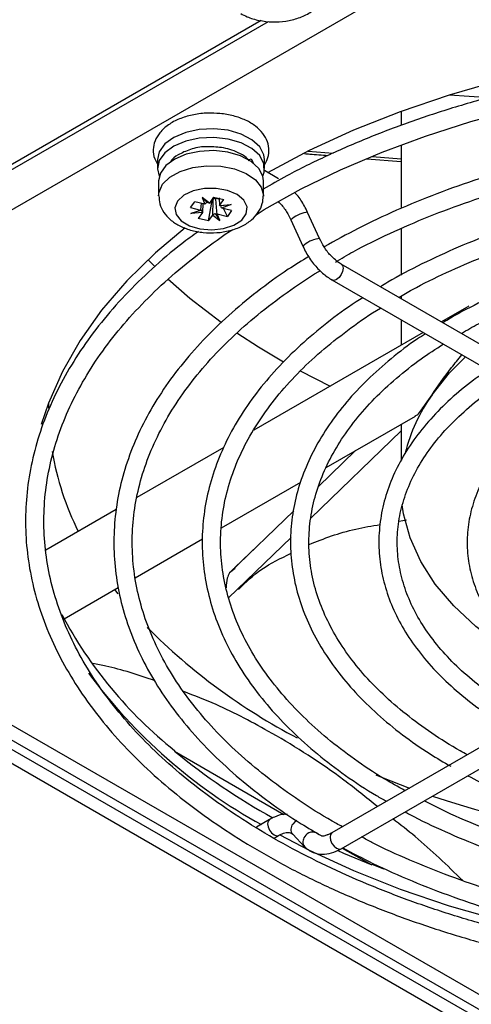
# Model space of a CAD drawing. Header units: millimetres. Extents: x 196 to 867, y -245 to 1107.
# Tile 3 of 79: x 763 to 777, y -228 to -198. Entities that reach past the tile are written whole.
import ezdxf

# ---------------------------------------------------------------- set-up
doc = ezdxf.new("R2010")
doc.units = ezdxf.units.MM

msp = doc.modelspace()

# ---------------------------------------------------------------- linework, layer by layer
at = {"color": 7, "linetype": 'Continuous', "lineweight": 25}
for p, q in [((824.309, -168.087), (749.332, -211.37)), ((749.267, -210.167), (771.049, -197.592)), ((770.816, -197.566), (749.275, -210.002)), ((777.842, -199.95), (776.629, -199.865)), ((775.135, -200.372), (775.135, -200.808)), ((772.273, -201.598), (773.043, -201.662)), ((775.135, -201.414), (775.135, -203.37)), ((767.622, -201.859), (767.622, -202.131)), ((770.418, -201.858), (770.479, -201.843)), ((770.587, -201.979), (770.546, -201.883)), ((770.922, -202.131), (770.922, -201.859)), ((774.076, -201.833), (775.135, -201.92)), ((774.242, -201.762), (775.135, -201.836)), ((771.358, -202.45), (770.918, -202.196)), ((767.655, -202.516), (767.655, -202.979)), ((770.889, -202.979), (770.889, -202.516)), ((768.637, -203.343), (768.769, -203.16)), ((769.082, -203.235), (768.769, -203.16)), ((769.22, -203.202), (769.003, -203.036)), ((769.003, -203.036), (769.082, -203.235)), ((769.149, -203.182), (769.003, -203.036)), ((769.194, -203.754), (769.305, -203.127)), ((769.219, -203.202), (769.22, -203.202)), ((769.35, -203.021), (769.22, -203.202)), ((769.278, -203.121), (769.305, -203.127)), ((769.344, -203.073), (769.305, -203.127)), ((769.309, -203.077), (769.344, -203.073)), ((769.35, -203.021), (769.667, -203.097)), ((769.415, -203.056), (769.446, -203.044)), ((769.509, -203.079), (769.415, -203.056)), ((769.509, -203.079), (769.521, -203.062)), ((769.526, -203.043), (769.536, -203.278)), ((769.537, -203.278), (769.667, -203.097)), ((768.637, -203.343), (768.951, -203.418)), ((768.651, -203.526), (768.951, -203.418)), ((768.975, -203.424), (768.651, -203.526)), ((769.007, -203.497), (768.651, -203.526)), ((769.007, -203.497), (768.877, -203.678)), ((768.951, -203.418), (768.952, -203.417)), ((768.952, -203.417), (768.973, -203.208)), ((769.008, -203.495), (769.007, -203.497)), ((769.019, -203.219), (769.008, -203.495)), ((769.082, -203.235), (769.084, -203.234)), ((769.536, -203.278), (769.537, -203.278)), ((769.537, -203.278), (769.893, -203.249)), ((769.569, -203.283), (769.893, -203.249)), ((769.594, -203.357), (769.592, -203.356)), ((769.893, -203.249), (769.594, -203.357)), ((769.907, -203.432), (769.594, -203.357)), ((769.776, -203.615), (769.655, -203.372)), ((769.907, -203.432), (769.776, -203.615)), ((772.623, -204.303), (772.253, -203.49)), ((769.194, -203.754), (768.877, -203.678)), ((769.194, -203.754), (769.325, -203.573)), ((769.325, -203.571), (769.325, -203.573)), ((769.325, -203.573), (769.541, -203.739)), ((769.396, -203.525), (769.541, -203.739)), ((769.462, -203.54), (769.46, -203.539)), ((769.541, -203.739), (769.462, -203.54)), ((769.462, -203.54), (769.776, -203.615)), ((771.737, -203.725), (772.108, -204.538)), ((775.135, -203.993), (775.135, -205.432)), ((767.329, -204.953), (767.525, -205.151)), ((786.578, -212.761), (773.286, -205.087)), ((773.003, -205.578), (786.295, -213.252)), ((775.135, -206.08), (775.135, -206.155)), ((777.23, -206.387), (776.384, -206.876)), ((775.135, -206.809), (775.135, -207.597)), ((775.817, -207.203), (770.594, -210.218)), ((772.018, -208.384), (772.952, -208.857)), ((764.259, -209.368), (764.257, -209.544)), ((772.82, -211.377), (775.581, -209.783)), ((775.135, -210.041), (775.135, -211.154)), ((775.135, -210.245), (772.356, -212.934)), ((769.662, -210.756), (766.982, -212.303)), ((773.732, -210.851), (772.582, -211.968)), ((769.594, -213.239), (772.041, -211.827)), ((766.348, -212.669), (764.177, -213.923)), ((771.822, -212.707), (769.843, -214.629)), ((775.074, -213.031), (775.306, -212.988)), ((771.74, -213.531), (769.813, -215.397)), ((766.926, -214.779), (769.013, -213.575)), ((770.716, -213.781), (769.998, -214.472)), ((770.016, -214.492), (769.843, -214.629)), ((786.295, -214.986), (773.003, -222.66)), ((755.236, -215.241), (789.448, -234.991)), ((755.92, -215.173), (790.132, -234.923)), ((764.736, -216.044), (766.409, -215.078)), ((766.295, -215.144), (766.397, -215.275)), ((754.635, -215.615), (783.391, -232.216)), ((755.012, -215.398), (783.768, -231.998)), ((773.286, -223.151), (786.578, -215.477)), ((768.148, -220.114), (768.148, -220.141)), ((768.148, -220.141), (771.521, -222.089)), ((771.075, -222.248), (770.674, -222.48)), ((773.006, -222.658), (773.003, -222.66)), ((771.215, -222.822), (771.358, -222.739)), ((771.791, -222.703), (772.161, -223.088)), ((773.323, -223.129), (774.231, -223.653)), ((774.231, -223.653), (774.231, -223.626)), ((774.231, -223.626), (774.594, -223.769))]:
    msp.add_line(p, q, dxfattribs=at)
at = {"color": 7, "linetype": 'Continuous', "lineweight": 25, "flags": 128}
for points in [[(805.711, -202.267), (804.425, -201.583), (803.059, -200.953), (801.618, -200.381), (800.111, -199.869), (798.545, -199.42), (796.927, -199.036), (795.267, -198.72), (793.572, -198.472), (791.85, -198.294), (790.112, -198.187), (788.364, -198.151), (786.616, -198.187), (784.878, -198.294), (783.156, -198.472), (781.461, -198.72), (779.801, -199.036), (778.183, -199.42), (776.617, -199.869), (775.11, -200.381), (773.669, -200.953), (772.303, -201.583), (771.017, -202.267)], [(770.662, -203.563), (770.912, -203.405), (772.056, -202.768), (773.272, -202.175), (774.553, -201.629), (775.895, -201.133), (777.29, -200.687), (778.735, -200.296), (780.221, -199.96), (781.743, -199.68), (783.293, -199.459), (784.866, -199.296), (786.454, -199.194), (788.051, -199.152), (789.649, -199.17), (791.241, -199.249), (792.821, -199.388), (794.381, -199.586), (795.915, -199.843), (797.416, -200.158), (798.878, -200.528), (800.293, -200.952), (801.657, -201.429), (802.962, -201.956)], [(770.922, -201.859), (770.903, -201.714), (770.775, -201.465), (770.535, -201.246), (770.202, -201.072), (769.799, -200.956), (769.358, -200.908), (768.91, -200.93), (768.489, -201.021), (768.126, -201.174), (767.849, -201.377), (767.676, -201.617), (767.622, -201.859)], [(770.869, -202.371), (770.91, -202.245), (770.903, -201.986), (770.775, -201.737), (770.535, -201.518), (770.202, -201.344), (769.799, -201.229), (769.358, -201.18), (768.91, -201.202), (768.489, -201.293), (768.126, -201.446), (767.849, -201.65), (767.676, -201.889), (767.622, -202.147), (767.675, -202.371)], [(770.889, -202.516), (770.87, -202.374), (770.744, -202.131), (770.509, -201.916), (770.183, -201.745), (769.789, -201.632), (769.356, -201.584), (768.917, -201.606), (768.505, -201.695), (768.15, -201.845), (767.877, -202.045), (767.708, -202.279), (767.655, -202.516)], [(768.241, -203.14), (768.158, -203.347), (768.195, -203.558), (768.35, -203.751), (768.604, -203.904), (768.931, -204.001), (769.294, -204.032), (769.656, -203.993), (769.975, -203.888), (770.219, -203.729), (770.36, -203.533), (770.383, -203.321), (770.286, -203.117), (770.078, -202.942), (769.784, -202.815), (769.434, -202.75), (769.066, -202.754), (768.721, -202.827), (768.436, -202.96), (768.241, -203.14)], [(768.471, -203.971), (767.561, -204.739), (766.674, -205.609), (765.896, -206.513), (765.231, -207.447), (764.683, -208.406), (764.253, -209.384), (764.034, -210.045)], [(767.935, -205.543), (768.617, -206.138), (769.584, -206.881)], [(770.064, -207.214), (770.733, -207.647), (771.509, -208.105)], [(776.092, -209.131), (776.635, -208.45), (777.122, -207.956)], [(779.301, -217.546), (779.104, -217.436), (778.222, -216.886), (777.439, -216.289), (776.76, -215.65), (776.193, -214.975), (775.744, -214.272), (775.416, -213.547), (775.212, -212.807), (775.169, -212.527)], [(774.358, -220.87), (774.537, -220.943), (775.399, -221.276)], [(771.394, -222.725), (772.303, -223.198), (773.669, -223.828), (775.11, -224.4), (776.617, -224.912), (778.183, -225.361), (779.801, -225.745), (781.461, -226.061), (783.156, -226.309), (784.878, -226.487), (786.616, -226.595), (788.364, -226.63), (790.112, -226.595), (791.85, -226.487), (793.572, -226.309), (795.267, -226.061), (796.927, -225.745), (798.545, -225.361), (800.111, -224.912), (801.618, -224.4), (803.059, -223.828), (804.425, -223.198), (805.335, -222.724)], [(773.182, -223.205), (773.359, -223.284), (774.231, -223.653)]]:
    msp.add_lwpolyline(points, dxfattribs=at)
at = {"color": 8, "linetype": 'Continuous', "lineweight": 25, "flags": 128}
for points in [[(767.779, -202.621), (768.002, -202.402), (768.318, -202.226), (768.706, -202.105), (769.135, -202.049), (769.575, -202.062), (769.992, -202.144), (770.356, -202.287), (770.64, -202.481), (770.821, -202.713), (770.889, -202.964), (770.889, -202.985)], [(767.655, -202.981), (767.667, -202.867), (767.779, -202.621)], [(772.253, -203.49), (772.243, -203.486), (772.196, -203.492)], [(772.624, -204.303), (772.613, -204.298), (772.566, -204.305)], [(773.345, -205.217), (773.329, -205.314), (773.286, -205.415), (773.221, -205.502), (773.144, -205.564), (773.067, -205.591), (773.002, -205.578), (773.002, -205.578)], [(773.287, -205.088), (773.329, -205.137), (773.345, -205.217)], [(771.075, -222.248), (771.032, -222.298), (771.016, -222.378)], [(771.92, -222.283), (771.873, -222.313), (771.795, -222.391)], [(771.016, -222.378), (771.032, -222.475), (771.075, -222.575), (771.14, -222.663), (771.217, -222.725), (771.293, -222.752), (771.358, -222.739), (771.359, -222.739)], [(773.003, -222.66), (773.002, -222.66), (772.959, -222.71), (772.944, -222.789)], [(772.944, -222.789), (772.959, -222.887), (773.002, -222.987), (773.067, -223.075), (773.144, -223.136), (773.221, -223.163), (773.286, -223.151)]]:
    msp.add_lwpolyline(points, dxfattribs=at)
at = {"color": 7, "linetype": 'Continuous', "lineweight": 25}
for centre, radius, start, end in [((770.464, -201.944), 0.102, 353.1288, 81.4923), ((769.282, -202.658), 0.42, 278.4502, 288.3899), ((780.39, -212.206), 5.285, 144.4132, 166.0596), ((773.173, -209.368), 8.933, 189.7487, 206.4506), ((776.396, -209.744), 13.25, 207.7455, 231.5025), ((780.708, -202.973), 18.913, 224.8575, 242.3591), ((778.837, -207.896), 16.573, 216.3788, 241.1014), ((781.266, -204.066), 20.749, 230.7844, 240.9195), ((788.26, -184.471), 38.998, 251.8346, 273.0485)]:
    msp.add_arc(centre, radius, start, end, dxfattribs=at)
at = {"color": 8, "linetype": 'Continuous', "lineweight": 25}
for centre, radius, start, end in [((772.328, -204.32), 0.838, 99.0608, 134.784), ((772.694, -205.123), 0.828, 98.885, 135.055), ((771.977, -222.55), 0.241, 138.9427, 219.6457), ((772.403, -222.911), 0.273, 52.458, 150.359), ((772.347, -222.935), 0.241, 138.9428, 219.6437)]:
    msp.add_arc(centre, radius, start, end, dxfattribs=at)
at = {"color": 7, "linetype": 'Continuous', "lineweight": 25}
for centre, major_axis, ratio, start_param, end_param in [((769.26, -203.336), (0.3, 0.213), 0.51448, 1.575828, 1.802671), ((769.282, -203.318), (0.317, -0.129), 0.254836, 1.87471, 2.107698), ((769.265, -203.328), (0.319, 0.082), 0.166882, 3.301388, 3.52823), ((769.274, -203.33), (-0.153, 0.302), 0.925148, 1.419885, 1.652874), ((769.27, -203.315), (0.318, 0.021), 0.110024, 0.34277, 0.575759), ((769.279, -203.34), (-0.249, 0.258), 0.775801, 4.021665, 4.248507), ((769.262, -203.327), (0.278, 0.238), 0.65016, 4.404729, 4.637718), ((769.285, -203.332), (0.313, -0.175), 0.375429, 5.273461, 5.500304)]:
    msp.add_ellipse(centre, major_axis=major_axis, ratio=ratio, start_param=start_param, end_param=end_param, dxfattribs=at)
for points, knots in [([(770.189, -197.35), (770.252, -197.384), (770.426, -197.475), (770.754, -197.571), (771.165, -197.617), (771.582, -197.592), (771.982, -197.496), (772.325, -197.333), (772.592, -197.116), (772.763, -196.861), (772.848, -196.633), (772.836, -196.5), (772.832, -196.464)], [0, 0, 0, 0, 0.066623, 0.183707, 0.300616, 0.417775, 0.53653, 0.658687, 0.767273, 0.867772, 0.963904, 1, 1, 1, 1]), ([(805.846, -202.776), (805.708, -202.694), (805.193, -202.387), (804.226, -201.901), (802.95, -201.321), (801.609, -200.795), (800.212, -200.32), (798.765, -199.899), (797.275, -199.533), (795.746, -199.225), (794.187, -198.976), (792.603, -198.785), (791.001, -198.655), (789.388, -198.586), (787.771, -198.578), (786.156, -198.631), (784.551, -198.745), (782.962, -198.919), (781.395, -199.153), (779.858, -199.445), (778.357, -199.796), (776.898, -200.202), (775.487, -200.663), (774.13, -201.176), (772.837, -201.741), (771.748, -202.274), (771.123, -202.636), (770.881, -202.777)], [0, 0, 0, 0, 0.01529, 0.056985, 0.098676, 0.14036, 0.182037, 0.223707, 0.265371, 0.307028, 0.348679, 0.390327, 0.431971, 0.473613, 0.515254, 0.556895, 0.598538, 0.640182, 0.68183, 0.723483, 0.765141, 0.806806, 0.84848, 0.890161, 0.931852, 0.973553, 1, 1, 1, 1]), ([(769.171, -200.429), (769.152, -200.429), (768.988, -200.424), (768.683, -200.478), (768.286, -200.594), (767.942, -200.779), (767.687, -201.01), (767.529, -201.275), (767.474, -201.556), (767.505, -201.809), (767.59, -201.947), (767.622, -201.999)], [0, 0, 0, 0, 0.017958, 0.15322, 0.289421, 0.427491, 0.567839, 0.687427, 0.802446, 0.924087, 1, 1, 1, 1]), ([(770.916, -202.028), (770.947, -201.973), (771.024, -201.837), (771.072, -201.588), (771.026, -201.304), (770.881, -201.043), (770.654, -200.819), (770.346, -200.634), (769.97, -200.501), (769.568, -200.426), (769.297, -200.428), (769.171, -200.429)], [0, 0, 0, 0, 0.071817, 0.178821, 0.291956, 0.402824, 0.51766, 0.639455, 0.765232, 0.891132, 1, 1, 1, 1]), ([(803.956, -204.561), (803.68, -204.403), (803.043, -204.037), (801.958, -203.517), (800.723, -202.994), (799.427, -202.524), (798.079, -202.107), (796.685, -201.745), (795.252, -201.44), (793.786, -201.193), (792.294, -201.005), (790.784, -200.878), (789.262, -200.811), (787.736, -200.806), (786.213, -200.862), (784.701, -200.978), (783.205, -201.155), (781.734, -201.391), (780.295, -201.686), (778.893, -202.038), (777.537, -202.446), (776.231, -202.907), (774.985, -203.42), (773.82, -203.968), (773.109, -204.367), (772.765, -204.56)], [0, 0, 0, 0, 0.033457, 0.077547, 0.12163, 0.165705, 0.209771, 0.253829, 0.297878, 0.34192, 0.385956, 0.429989, 0.474018, 0.518046, 0.562075, 0.606105, 0.650139, 0.694177, 0.738221, 0.782273, 0.826334, 0.870405, 0.914488, 0.958583, 1, 1, 1, 1]), ([(773.108, -205.024), (773.291, -204.917), (773.823, -204.605), (774.785, -204.134), (775.983, -203.613), (777.244, -203.142), (778.56, -202.722), (779.924, -202.356), (781.33, -202.045), (782.77, -201.792), (784.238, -201.597), (785.726, -201.461), (787.227, -201.385), (788.734, -201.369), (790.238, -201.414), (791.734, -201.52), (793.213, -201.685), (794.669, -201.909), (796.093, -202.191), (797.479, -202.529), (798.82, -202.922), (800.11, -203.367), (801.344, -203.861), (802.505, -204.408), (803.272, -204.8), (803.628, -205.02), (803.644, -205.03)], [0, 0, 0, 0, 0.023074, 0.067349, 0.111631, 0.15592, 0.200219, 0.244528, 0.288845, 0.333171, 0.377503, 0.42184, 0.466181, 0.510524, 0.554867, 0.599209, 0.643547, 0.687881, 0.732207, 0.776526, 0.820834, 0.865132, 0.909418, 0.953691, 0.997953, 1, 1, 1, 1]), ([(769.115, -201.468), (769.111, -201.468), (768.944, -201.46), (768.625, -201.538), (768.271, -201.695), (768.062, -201.842), (768.016, -201.938), (768.009, -201.952)], [0, 0, 0, 0, 0.008401, 0.354428, 0.683963, 0.953614, 1, 1, 1, 1]), ([(770.452, -201.895), (770.421, -201.861), (770.335, -201.763), (770.124, -201.645), (769.865, -201.545), (769.53, -201.468), (769.277, -201.468), (769.115, -201.468)], [0, 0, 0, 0, 0.118241, 0.330121, 0.521656, 0.693626, 1, 1, 1, 1]), ([(772.155, -201.675), (772.21, -201.679), (772.45, -201.699), (772.691, -201.719), (772.877, -201.734)], [0, 0, 0, 0, 0.227958, 1, 1, 1, 1]), ([(802.223, -205.791), (802.091, -205.71), (801.631, -205.426), (800.767, -204.987), (799.638, -204.475), (798.443, -204.017), (797.195, -203.611), (795.898, -203.26), (794.562, -202.966), (793.191, -202.729), (791.795, -202.552), (790.38, -202.435), (788.955, -202.38), (787.526, -202.385), (786.102, -202.451), (784.689, -202.579), (783.297, -202.766), (781.932, -203.012), (780.602, -203.317), (779.314, -203.677), (778.075, -204.093), (776.89, -204.56), (775.773, -205.08), (774.976, -205.492), (774.577, -205.743), (774.503, -205.79)], [0, 0, 0, 0, 0.018639, 0.064906, 0.111167, 0.157418, 0.203658, 0.249887, 0.296105, 0.342314, 0.388516, 0.434712, 0.480905, 0.527097, 0.573289, 0.619484, 0.665684, 0.71189, 0.758105, 0.804331, 0.85057, 0.896823, 0.943092, 0.989375, 1, 1, 1, 1]), ([(772.253, -203.49), (772.221, -203.425), (772.128, -203.236), (771.994, -203.022), (771.878, -202.904), (771.855, -202.88)], [0, 0, 0, 0, 0.298607, 0.860028, 1, 1, 1, 1]), ([(767.664, -202.982), (767.668, -203.064), (767.676, -203.245), (767.806, -203.499), (768.01, -203.727), (768.288, -203.913), (768.634, -204.049), (769.031, -204.124), (769.449, -204.129), (769.859, -204.064), (770.226, -203.93), (770.525, -203.738), (770.738, -203.501), (770.868, -203.244), (770.877, -203.067), (770.882, -202.988)], [0, 0, 0, 0, 0.059908, 0.13138, 0.203777, 0.281486, 0.365135, 0.451073, 0.537045, 0.623767, 0.712311, 0.794568, 0.871038, 0.942804, 1, 1, 1, 1]), ([(771.347, -203.163), (771.366, -203.179), (771.458, -203.261), (771.6, -203.457), (771.694, -203.641), (771.737, -203.725)], [0, 0, 0, 0, 0.118069, 0.592324, 1, 1, 1, 1]), ([(775.07, -206.117), (775.207, -206.036), (775.669, -205.763), (776.534, -205.342), (777.656, -204.858), (778.842, -204.425), (780.081, -204.043), (781.367, -203.715), (782.693, -203.443), (784.05, -203.229), (785.432, -203.073), (786.831, -202.977), (788.238, -202.941), (789.646, -202.966), (791.047, -203.051), (792.432, -203.196), (793.795, -203.4), (795.127, -203.662), (796.42, -203.98), (797.669, -204.353), (798.865, -204.777), (799.999, -205.252), (800.935, -205.699), (801.461, -206.003), (801.658, -206.117)], [0, 0, 0, 0, 0.019971, 0.067503, 0.115043, 0.162593, 0.210156, 0.257731, 0.305318, 0.352915, 0.400519, 0.448129, 0.495743, 0.543358, 0.590972, 0.638582, 0.686186, 0.733781, 0.781366, 0.828937, 0.876494, 0.924035, 0.971559, 1, 1, 1, 1]), ([(768.88, -204.083), (768.708, -204.207), (768.198, -204.577), (767.441, -205.233), (766.608, -206.044), (765.872, -206.888), (765.231, -207.758), (764.69, -208.652), (764.25, -209.564), (763.914, -210.491), (763.682, -211.428), (763.555, -212.371), (763.535, -213.316), (763.619, -214.26), (763.809, -215.197), (764.102, -216.125), (764.499, -217.039), (764.997, -217.937), (765.594, -218.814), (766.289, -219.666), (767.078, -220.49), (767.958, -221.282), (768.924, -222.039), (769.974, -222.757), (771.102, -223.434), (772.303, -224.066), (773.571, -224.65), (774.903, -225.186), (776.291, -225.669), (777.73, -226.099), (779.214, -226.473), (780.737, -226.79), (782.292, -227.049), (783.873, -227.249), (785.472, -227.388), (787.084, -227.467), (788.701, -227.485), (790.316, -227.442), (791.924, -227.338), (793.516, -227.173), (795.086, -226.949), (796.629, -226.665), (798.136, -226.324), (799.602, -225.927), (801.021, -225.474), (802.386, -224.969), (803.691, -224.413), (804.85, -223.852), (805.546, -223.462), (805.853, -223.29)], [0, 0, 0, 0, 0.011001, 0.0326713, 0.0543356, 0.0759879, 0.0976205, 0.1192249, 0.1407924, 0.1623165, 0.183795, 0.2052322, 0.2266397, 0.2480347, 0.2694317, 0.2908482, 0.3122987, 0.3337913, 0.3553268, 0.3769012, 0.3985072, 0.4201365, 0.4417815, 0.4634357, 0.4850942, 0.5067531, 0.5284101, 0.5500639, 0.5717141, 0.5933605, 0.6150032, 0.6366427, 0.6582793, 0.6799136, 0.7015461, 0.7231775, 0.7448083, 0.7664391, 0.7880704, 0.8097027, 0.8313368, 0.8529731, 0.8746123, 0.896255, 0.9179017, 0.9395528, 0.9612087, 0.9828695, 1, 1, 1, 1]), ([(805.57, -222.799), (805.371, -222.912), (804.794, -223.238), (803.782, -223.746), (802.517, -224.305), (801.189, -224.815), (799.805, -225.274), (798.372, -225.679), (796.895, -226.03), (795.38, -226.324), (793.835, -226.561), (792.266, -226.738), (790.68, -226.856), (789.084, -226.914), (787.484, -226.911), (785.889, -226.847), (784.304, -226.723), (782.737, -226.54), (781.195, -226.298), (779.683, -225.998), (778.21, -225.641), (776.781, -225.23), (775.403, -224.766), (774.081, -224.251), (772.822, -223.688), (771.63, -223.079), (770.512, -222.426), (769.471, -221.734), (768.512, -221.005), (767.639, -220.242), (766.856, -219.449), (766.166, -218.629), (765.571, -217.786), (765.075, -216.923), (764.678, -216.043), (764.383, -215.15), (764.191, -214.248), (764.103, -213.339), (764.119, -212.428), (764.242, -211.518), (764.469, -210.615), (764.799, -209.722), (765.232, -208.843), (765.764, -207.983), (766.394, -207.144), (767.119, -206.331), (767.934, -205.546), (768.845, -204.797), (769.521, -204.286), (769.914, -204.038), (769.949, -204.016)], [0, 0, 0, 0, 0.011239, 0.032628, 0.054022, 0.07542, 0.096822, 0.118228, 0.139637, 0.16105, 0.182466, 0.203884, 0.225304, 0.246725, 0.268146, 0.289568, 0.310989, 0.332408, 0.353825, 0.37524, 0.396651, 0.418058, 0.439461, 0.460859, 0.482252, 0.503641, 0.525025, 0.546405, 0.567785, 0.589165, 0.61055, 0.631946, 0.653361, 0.674804, 0.696284, 0.717811, 0.739389, 0.761015, 0.782676, 0.80435, 0.826006, 0.847626, 0.869198, 0.890722, 0.912203, 0.93365, 0.955072, 0.976479, 0.997876, 1, 1, 1, 1]), ([(800.303, -206.9), (799.997, -206.723), (799.376, -206.366), (798.351, -205.885), (797.26, -205.446), (796.111, -205.06), (794.913, -204.728), (793.675, -204.454), (792.403, -204.237), (791.106, -204.08), (789.792, -203.984), (788.468, -203.948), (787.144, -203.974), (785.828, -204.061), (784.528, -204.208), (783.252, -204.416), (782.008, -204.681), (780.803, -205.004), (779.647, -205.381), (778.543, -205.811), (777.509, -206.295), (776.803, -206.661), (776.467, -206.877), (776.428, -206.901)], [0, 0, 0, 0, 0.048407, 0.098199, 0.147979, 0.197745, 0.247496, 0.297232, 0.346957, 0.396671, 0.446379, 0.496083, 0.545786, 0.595491, 0.645201, 0.694918, 0.744646, 0.794389, 0.844148, 0.893926, 0.943725, 0.993544, 1, 1, 1, 1]), ([(773.043, -204.892), (773.014, -204.868), (772.912, -204.778), (772.761, -204.572), (772.667, -204.388), (772.623, -204.303)], [0, 0, 0, 0, 0.170113, 0.616381, 1, 1, 1, 1]), ([(772.108, -204.538), (772.14, -204.604), (772.232, -204.794), (772.431, -205.085), (772.703, -205.379), (772.904, -205.513), (773.003, -205.578)], [0, 0, 0, 0, 0.151938, 0.437601, 0.725428, 1, 1, 1, 1]), ([(776.997, -207.23), (777.171, -207.129), (777.648, -206.853), (778.508, -206.447), (779.564, -206.014), (780.682, -205.633), (781.849, -205.304), (783.06, -205.03), (784.306, -204.813), (785.578, -204.654), (786.869, -204.555), (788.17, -204.515), (789.472, -204.537), (790.767, -204.618), (792.046, -204.759), (793.301, -204.959), (794.523, -205.217), (795.704, -205.53), (796.837, -205.896), (797.912, -206.314), (798.887, -206.755), (799.466, -207.077), (799.735, -207.227)], [0, 0, 0, 0, 0.029345, 0.080732, 0.132131, 0.183545, 0.234977, 0.286424, 0.337886, 0.38936, 0.440842, 0.49233, 0.54382, 0.595309, 0.646792, 0.698266, 0.749727, 0.801173, 0.8526, 0.904006, 0.955389, 1, 1, 1, 1]), ([(772.288, -204.854), (772.075, -204.985), (771.511, -205.33), (770.684, -205.938), (769.805, -206.669), (769.017, -207.435), (768.321, -208.233), (767.722, -209.057), (767.223, -209.904), (766.825, -210.769), (766.532, -211.648), (766.343, -212.536), (766.26, -213.428), (766.283, -214.321), (766.41, -215.21), (766.643, -216.091), (766.979, -216.96), (767.416, -217.814), (767.954, -218.648), (768.59, -219.459), (769.321, -220.241), (770.142, -220.993), (771.054, -221.708), (771.903, -222.298), (772.476, -222.63), (772.689, -222.754)], [0, 0, 0, 0, 0.027503, 0.072823, 0.118141, 0.163446, 0.208722, 0.253949, 0.299105, 0.344167, 0.38912, 0.43396, 0.478705, 0.523389, 0.568058, 0.61275, 0.657509, 0.702366, 0.747329, 0.792393, 0.837541, 0.882751, 0.928003, 0.973279, 1, 1, 1, 1]), ([(773.286, -205.087), (773.249, -205.065), (773.168, -205.016), (773.087, -204.936), (773.043, -204.892)], [0, 0, 0, 0, 0.456267, 1, 1, 1, 1]), ([(773.328, -222.472), (773.265, -222.439), (772.835, -222.211), (772.108, -221.747), (771.158, -221.082), (770.299, -220.378), (769.526, -219.643), (768.846, -218.881), (768.26, -218.094), (767.771, -217.286), (767.382, -216.462), (767.093, -215.624), (766.908, -214.775), (766.826, -213.921), (766.85, -213.064), (766.978, -212.209), (767.212, -211.36), (767.548, -210.523), (767.987, -209.702), (768.524, -208.9), (769.157, -208.121), (769.884, -207.369), (770.699, -206.647), (771.609, -205.963), (772.26, -205.511), (772.628, -205.3), (772.642, -205.293)], [0, 0, 0, 0, 0.0076288, 0.0524108, 0.0971864, 0.1419605, 0.1867412, 0.2315416, 0.2763804, 0.3212808, 0.3662695, 0.411371, 0.4566001, 0.5019515, 0.5473934, 0.5928648, 0.6382849, 0.6836054, 0.7288046, 0.7738855, 0.8188665, 0.8637726, 0.9086279, 0.9534528, 0.9982627, 1, 1, 1, 1]), ([(773.957, -206.129), (773.887, -206.172), (773.489, -206.417), (772.839, -206.905), (772.017, -207.591), (771.292, -208.315), (770.658, -209.069), (770.122, -209.849), (769.687, -210.65), (769.354, -211.468), (769.126, -212.298), (769.004, -213.134), (768.988, -213.972), (769.077, -214.807), (769.271, -215.636), (769.568, -216.453), (769.967, -217.256), (770.467, -218.038), (771.065, -218.798), (771.758, -219.529), (772.54, -220.229), (773.415, -220.89), (774.134, -221.376), (774.584, -221.627), (774.69, -221.686)], [0, 0, 0, 0, 0.010462, 0.059535, 0.108605, 0.157657, 0.206668, 0.255608, 0.304447, 0.353154, 0.401713, 0.450132, 0.498447, 0.54672, 0.595002, 0.643357, 0.69183, 0.740443, 0.789189, 0.838046, 0.886984, 0.935975, 0.984995, 1, 1, 1, 1]), ([(775.259, -221.357), (775.042, -221.236), (774.488, -220.929), (773.686, -220.389), (772.848, -219.747), (772.1, -219.071), (771.442, -218.366), (770.878, -217.636), (770.41, -216.886), (770.042, -216.118), (769.775, -215.337), (769.61, -214.546), (769.549, -213.748), (769.593, -212.949), (769.742, -212.153), (769.995, -211.365), (770.351, -210.59), (770.808, -209.832), (771.362, -209.096), (772.011, -208.385), (772.748, -207.702), (773.582, -207.058), (774.172, -206.638), (774.502, -206.446), (774.505, -206.445)], [0, 0, 0, 0, 0.031169, 0.079279, 0.127384, 0.175491, 0.223617, 0.271784, 0.320025, 0.368376, 0.416873, 0.465539, 0.514366, 0.563308, 0.612267, 0.661138, 0.709863, 0.758425, 0.806841, 0.855144, 0.903369, 0.951546, 0.999699, 1, 1, 1, 1]), ([(775.89, -207.245), (775.808, -207.296), (775.426, -207.536), (774.821, -208.008), (774.084, -208.656), (773.445, -209.341), (772.9, -210.054), (772.454, -210.791), (772.11, -211.546), (771.871, -212.315), (771.738, -213.092), (771.711, -213.871), (771.789, -214.648), (771.972, -215.417), (772.258, -216.175), (772.646, -216.917), (773.134, -217.638), (773.719, -218.335), (774.397, -219.002), (775.167, -219.634), (775.922, -220.171), (776.452, -220.477), (776.667, -220.601)], [0, 0, 0, 0, 0.014355, 0.067541, 0.12072, 0.173865, 0.22694, 0.2799, 0.332697, 0.3853, 0.437707, 0.489961, 0.542143, 0.59433, 0.646612, 0.699055, 0.751686, 0.804492, 0.857436, 0.910477, 0.963575, 1, 1, 1, 1]), ([(777.185, -220.245), (777.109, -220.205), (776.714, -219.999), (776.074, -219.583), (775.274, -219.002), (774.565, -218.384), (773.945, -217.738), (773.419, -217.067), (772.99, -216.375), (772.659, -215.666), (772.429, -214.945), (772.302, -214.214), (772.278, -213.478), (772.36, -212.742), (772.547, -212.011), (772.837, -211.29), (773.229, -210.585), (773.719, -209.9), (774.303, -209.24), (774.981, -208.609), (775.689, -208.046), (776.208, -207.711), (776.439, -207.562)], [0, 0, 0, 0, 0.012427, 0.064549, 0.116659, 0.168767, 0.220894, 0.27307, 0.325341, 0.377761, 0.430384, 0.483241, 0.536315, 0.589518, 0.64268, 0.695675, 0.748449, 0.801009, 0.853401, 0.905677, 0.957884, 1, 1, 1, 1]), ([(776.092, -209.131), (776.275, -208.859), (776.538, -208.471), (776.904, -208.027), (777.014, -207.894)], [0, 0, 0, 0, 0.6998718, 1, 1, 1, 1]), ([(777.824, -208.362), (777.67, -208.465), (777.249, -208.747), (776.653, -209.253), (776.035, -209.869), (775.514, -210.518), (775.092, -211.192), (774.772, -211.886), (774.557, -212.592), (774.448, -213.307), (774.445, -214.022), (774.548, -214.733), (774.755, -215.435), (775.064, -216.122), (775.474, -216.792), (775.983, -217.437), (776.585, -218.055), (777.281, -218.638), (777.935, -219.109), (778.385, -219.367), (778.546, -219.459)], [0, 0, 0, 0, 0.034074, 0.09301, 0.151915, 0.210738, 0.269412, 0.327863, 0.386036, 0.443929, 0.501613, 0.559222, 0.616864, 0.674677, 0.732742, 0.791072, 0.849623, 0.908332, 0.967134, 1, 1, 1, 1]), ([(779.107, -219.135), (778.838, -218.98), (778.291, -218.666), (777.566, -218.143), (776.913, -217.585), (776.352, -216.998), (775.884, -216.386), (775.513, -215.756), (775.241, -215.11), (775.07, -214.452), (775.002, -213.787), (775.038, -213.119), (775.179, -212.453), (775.424, -211.796), (775.771, -211.153), (776.217, -210.531), (776.757, -209.932), (777.392, -209.366), (777.933, -208.946), (778.287, -208.73), (778.371, -208.677)], [0, 0, 0, 0, 0.0557481, 0.113065, 0.1703762, 0.2277076, 0.2851082, 0.3426495, 0.4004201, 0.4585039, 0.5169345, 0.5756419, 0.6344137, 0.6929863, 0.7512424, 0.8091808, 0.8668703, 0.9243965, 0.9818327, 1, 1, 1, 1]), ([(775.575, -209.773), (775.586, -209.77), (775.666, -209.747), (775.84, -209.486), (776.024, -209.227), (776.092, -209.131)], [0, 0, 0, 0, 0.095523, 0.663676, 1, 1, 1, 1]), ([(779.757, -209.477), (779.705, -209.511), (779.411, -209.705), (778.955, -210.099), (778.4, -210.654), (777.947, -211.245), (777.592, -211.858), (777.342, -212.49), (777.198, -213.133), (777.16, -213.778), (777.229, -214.421), (777.402, -215.054), (777.677, -215.674), (778.053, -216.274), (778.526, -216.85), (779.094, -217.396), (779.736, -217.903), (780.226, -218.204), (780.466, -218.351)], [0, 0, 0, 0, 0.014251, 0.081011, 0.147728, 0.214313, 0.280646, 0.346604, 0.412118, 0.477241, 0.542155, 0.607065, 0.672191, 0.737691, 0.803596, 0.869837, 0.936302, 1, 1, 1, 1]), ([(772.304, -213.747), (772.755, -213.57), (773.41, -213.312), (774.235, -213.178), (774.492, -213.136)], [0, 0, 0, 0, 0.689442, 1, 1, 1, 1]), ([(770.119, -215.137), (770.344, -214.919), (770.802, -214.477), (771.427, -214.176), (771.743, -214.023)], [0, 0, 0, 0, 0.493114, 1, 1, 1, 1]), ([(769.843, -214.629), (769.816, -214.681), (769.751, -214.802), (769.744, -214.984), (769.74, -215.088)], [0, 0, 0, 0, 0.428231, 1, 1, 1, 1]), ([(767.525, -217.953), (767.022, -217.785), (766.381, -217.57), (765.762, -217.453), (765.628, -217.427)], [0, 0, 0, 0, 0.784504, 1, 1, 1, 1]), ([(774.404, -221.851), (774.062, -221.572), (772.992, -220.701), (771.319, -219.65), (769.663, -218.77), (768.763, -218.425), (768.43, -218.297)], [0, 0, 0, 0, 0.1744, 0.544555, 0.831683, 1, 1, 1, 1]), ([(777.194, -220.894), (777.447, -221.026), (778.028, -221.329), (779.019, -221.748), (780.144, -222.157), (781.323, -222.511), (782.546, -222.809), (783.805, -223.049), (785.093, -223.23), (786.401, -223.351), (787.722, -223.412), (789.046, -223.411), (790.366, -223.349), (791.674, -223.226), (792.961, -223.043), (794.219, -222.801), (795.441, -222.501), (796.618, -222.146), (797.741, -221.735), (798.72, -221.32), (799.291, -221.021), (799.533, -220.894)], [0, 0, 0, 0, 0.041406, 0.095505, 0.14959, 0.203659, 0.257711, 0.311749, 0.365776, 0.419794, 0.473806, 0.527816, 0.581827, 0.635842, 0.689863, 0.743896, 0.797942, 0.852005, 0.906088, 0.960193, 1, 1, 1, 1]), ([(800.881, -221.672), (800.632, -221.799), (800.032, -222.104), (799.005, -222.534), (797.818, -222.965), (796.575, -223.344), (795.287, -223.669), (793.959, -223.937), (792.6, -224.149), (791.217, -224.301), (789.818, -224.393), (788.411, -224.426), (787.003, -224.397), (785.603, -224.309), (784.218, -224.16), (782.857, -223.953), (781.527, -223.688), (780.236, -223.367), (778.99, -222.992), (777.799, -222.563), (776.744, -222.126), (776.119, -221.81), (775.846, -221.673)], [0, 0, 0, 0, 0.036523, 0.087785, 0.13906, 0.190348, 0.24165, 0.292963, 0.344288, 0.39562, 0.446959, 0.498301, 0.549645, 0.600988, 0.652325, 0.703656, 0.754978, 0.806288, 0.857583, 0.908863, 0.960126, 1, 1, 1, 1]), ([(775.263, -222.009), (775.309, -222.036), (775.697, -222.256), (776.494, -222.628), (777.651, -223.116), (778.873, -223.549), (780.145, -223.93), (781.461, -224.254), (782.815, -224.521), (784.198, -224.729), (785.604, -224.878), (787.025, -224.966), (788.453, -224.992), (789.881, -224.958), (791.3, -224.863), (792.704, -224.707), (794.084, -224.491), (795.433, -224.217), (796.744, -223.885), (798.01, -223.498), (799.225, -223.058), (800.376, -222.565), (801.116, -222.208), (801.465, -222.014), (801.469, -222.012)], [0, 0, 0, 0, 0.006766, 0.056444, 0.106114, 0.155771, 0.205417, 0.255051, 0.304674, 0.354288, 0.403895, 0.453497, 0.503097, 0.552697, 0.602299, 0.651904, 0.701515, 0.751134, 0.800764, 0.850407, 0.900064, 0.949737, 0.999427, 1, 1, 1, 1]), ([(771.635, -222.091), (771.596, -222.089), (771.461, -222.081), (771.27, -222.146), (771.125, -222.222), (771.075, -222.248)], [0, 0, 0, 0, 0.2087123, 0.724775, 1, 1, 1, 1]), ([(777.041, -224.135), (776.555, -223.663), (775.848, -222.977), (775.112, -222.408), (774.882, -222.229)], [0, 0, 0, 0, 0.686721, 1, 1, 1, 1]), ([(771.358, -222.739), (771.394, -222.72), (771.496, -222.666), (771.64, -222.639), (771.733, -222.655), (771.773, -222.688), (771.791, -222.703)], [0, 0, 0, 0, 0.154563, 0.449112, 0.748957, 1, 1, 1, 1]), ([(773.003, -222.66), (772.966, -222.68), (772.912, -222.711), (772.871, -222.719), (772.858, -222.721)], [0, 0, 0, 0, 0.679268, 1, 1, 1, 1]), ([(772.859, -222.726), (772.852, -222.729), (772.823, -222.737), (772.776, -222.753), (772.725, -222.764), (772.691, -222.765), (772.686, -222.761), (772.685, -222.76)], [0, 0, 0, 0, 0.0905282, 0.3375817, 0.6051981, 0.88499, 1, 1, 1, 1]), ([(802.812, -222.787), (802.526, -222.934), (801.867, -223.272), (800.754, -223.749), (799.496, -224.221), (798.18, -224.641), (796.816, -225.008), (795.411, -225.319), (793.971, -225.573), (792.504, -225.769), (791.016, -225.905), (789.515, -225.982), (788.008, -225.998), (786.503, -225.953), (785.007, -225.848), (783.528, -225.684), (782.072, -225.46), (780.648, -225.179), (779.261, -224.841), (777.92, -224.449), (776.628, -224.005), (775.4, -223.507), (774.494, -223.1), (774.023, -222.844), (773.917, -222.786)], [0, 0, 0, 0, 0.03637, 0.083816, 0.131271, 0.178736, 0.226211, 0.273696, 0.32119, 0.368691, 0.416197, 0.463707, 0.511219, 0.558732, 0.606243, 0.65375, 0.701252, 0.748747, 0.796233, 0.843709, 0.891173, 0.938624, 0.986062, 1, 1, 1, 1]), ([(772.161, -223.088), (772.207, -223.13), (772.322, -223.233), (772.559, -223.32), (772.846, -223.324), (773.09, -223.255), (773.235, -223.177), (773.286, -223.151)], [0, 0, 0, 0, 0.156952, 0.394792, 0.628476, 0.870777, 1, 1, 1, 1]), ([(773.335, -223.122), (773.643, -223.285), (774.327, -223.648), (775.469, -224.154), (776.738, -224.648), (778.065, -225.088), (779.44, -225.474), (780.857, -225.804), (782.31, -226.076), (783.792, -226.289), (785.295, -226.442), (786.812, -226.534), (788.337, -226.566), (789.863, -226.537), (791.381, -226.446), (792.884, -226.295), (794.367, -226.084), (795.821, -225.814), (797.239, -225.486), (798.616, -225.103), (799.944, -224.664), (801.216, -224.173), (802.374, -223.662), (803.072, -223.292), (803.394, -223.122)], [0, 0, 0, 0, 0.03776, 0.083939, 0.130111, 0.176273, 0.222426, 0.268569, 0.314705, 0.360835, 0.406959, 0.45308, 0.499199, 0.545317, 0.591437, 0.637559, 0.683686, 0.729818, 0.775957, 0.822106, 0.868265, 0.914435, 0.960618, 1, 1, 1, 1])]:
    msp.add_open_spline(points, degree=3, knots=knots, dxfattribs=at)
for points in [[(769.325, -203.571), (769.331, -203.405), (769.338, -203.239), (769.344, -203.073)], [(769.46, -203.539), (769.445, -203.378), (769.43, -203.217), (769.415, -203.056)]]:
    msp.add_open_spline(points, degree=3, dxfattribs=at)

doc.saveas('drawing.dxf')
